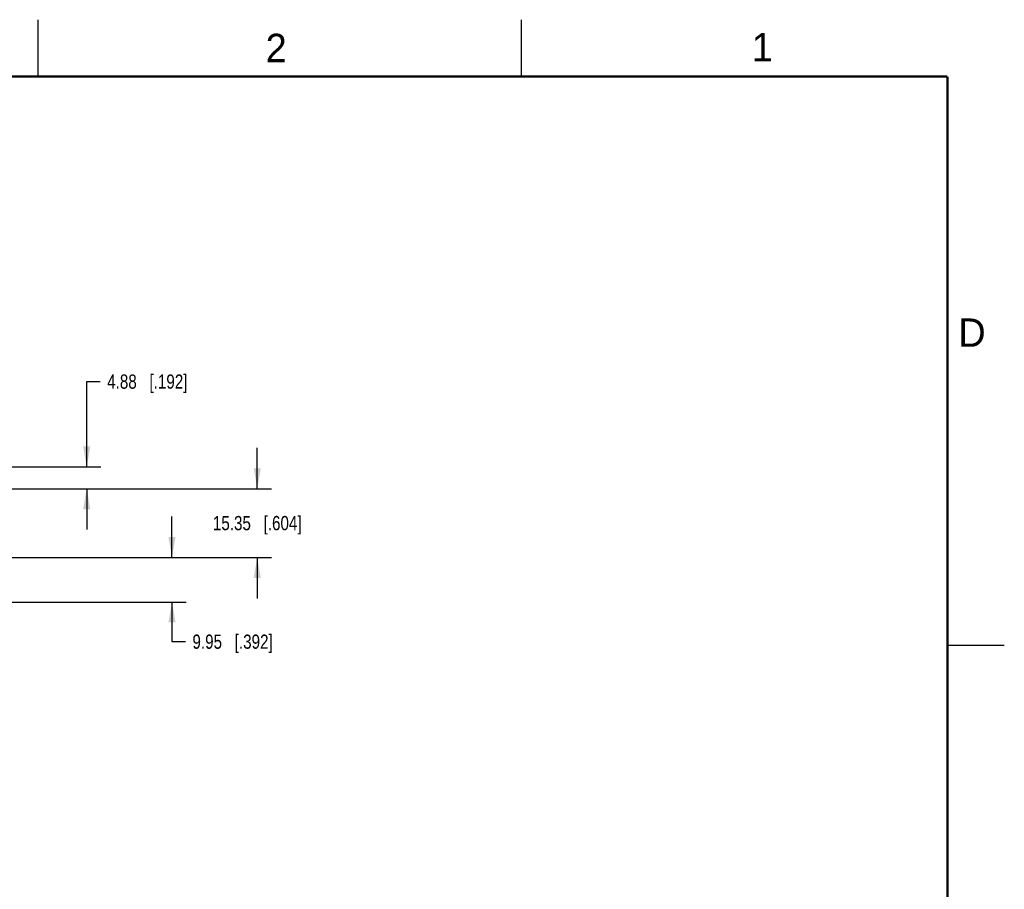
# Model space of a CAD drawing. Header units: inches. Extents: x 0 to 34, y 0 to 22.
# Tile 37 of 37: x 25.3 to 34, y 14.4 to 22. Entities that reach past the tile are written whole.
import ezdxf

# ---------------------------------------------------------------- set-up
doc = ezdxf.new("R2010")
doc.units = ezdxf.units.IN
doc.header["$LTSCALE"] = 1.87
doc.header["$MEASUREMENT"] = 0
doc.layers.get('0').update_dxf_attribs({"linetype": 'CONTINUOUS'})
doc.layers.add('DIMENSIONS', color=7, linetype='CONTINUOUS')
doc.styles.get("Standard").update_dxf_attribs({"font": 'txt', "width": 0.8})
doc.styles.add('TEXTSTYLE_2', font='txt')
doc.dimstyles.new('DIMSTYLE_1', dxfattribs={"dimtxt": 0.125, "dimasz": 0.18, "dimexe": 0.125, "dimexo": 0.0625, "dimgap": 0.0625, "dimtad": 0, "dimtih": 1, "dimtoh": 1, "dimzin": 0, "dimdsep": 46, "dimtxsty": 'STANDARD', "dimblk": '_FILLED', "dimblk1": '_FILLED', "dimblk2": '_FILLED', "dimcen": 0.09, "dimazin": 0, "dimtp": 0.01, "dimtm": 0.01, "dimtfac": 1, "dimtofl": 0, "dimtmove": 0, "dimatfit": 3, "dimldrblk": '_FILLED', "dimfxl": 1, "dimtolj": 1, "dimtzin": 0, "dimarcsym": 0})

# ---------------------------------------------------------------- blocks, each defined once
blk = doc.blocks.new('_FILLED')
at = {"color": 0, "linetype": 'BYBLOCK'}
blk.add_solid([(0, 0), (-1, 0.174), (-1, -0.174)], dxfattribs=at)
blk = doc.blocks.new('*D25')
at = {"layer": 'DIMENSIONS', "color": 2, "linetype": 'CONTINUOUS'}
for p, q in [((26.679, 17.2716), (26.679, 17.6316)), ((25.0495, 17.2716), (26.804, 17.2716)), ((13.6609, 16.8798), (26.804, 16.8798)), ((26.679, 16.8798), (26.679, 16.5312)), ((26.679, 16.5312), (26.7965, 16.5312))]:
    blk.add_line(p, q, dxfattribs=at)
at = {"layer": 'DIMENSIONS', "color": 2, "linetype": 'CONTINUOUS', "xscale": 0.18, "yscale": 0.18, "zscale": 0.18}
for p, rotation in [((26.679, 17.2716), 270), ((26.679, 16.8798), 90)]:
    blk.add_blockref('_FILLED', p, dxfattribs=dict(at, rotation=rotation))
at = {"layer": 'DIMENSIONS', "color": 2, "linetype": 'CONTINUOUS', "insert": (26.859, 16.5937), "char_height": 0.125, "width": 1.125, "attachment_point": 1, "line_spacing_factor": 0.9}
blk.add_mtext('9.95{\\ftxt.shx;\\W1.000000;\\H0.125000; }[.392]', dxfattribs=at)
blk = doc.blocks.new('*D26')
at = {"layer": 'DIMENSIONS', "color": 2, "linetype": 'CONTINUOUS'}
for p, q in [((27.429, 17.876), (27.429, 18.236)), ((25.0798, 17.876), (27.554, 17.876)), ((25.0495, 17.2716), (27.554, 17.2716)), ((27.429, 17.2716), (27.429, 16.9116))]:
    blk.add_line(p, q, dxfattribs=at)
at = {"layer": 'DIMENSIONS', "color": 2, "linetype": 'CONTINUOUS', "xscale": 0.18, "yscale": 0.18, "zscale": 0.18}
for p, rotation in [((27.429, 17.876), 270), ((27.429, 17.2716), 90)]:
    blk.add_blockref('_FILLED', p, dxfattribs=dict(at, rotation=rotation))
at = {"layer": 'DIMENSIONS', "color": 2, "linetype": 'CONTINUOUS', "insert": (27.429, 17.6363), "char_height": 0.125, "width": 1.225, "attachment_point": 2, "line_spacing_factor": 0.9}
blk.add_mtext('15.35{\\ftxt.shx;\\W1.000000;\\H0.125000; }[.604]', dxfattribs=at)
blk = doc.blocks.new('*D27')
at = {"layer": 'DIMENSIONS', "color": 2, "linetype": 'CONTINUOUS'}
for p, q in [((25.929, 18.068), (25.929, 18.818)), ((25.929, 18.818), (26.0465, 18.818)), ((13.6609, 18.068), (26.054, 18.068)), ((25.0798, 17.876), (26.054, 17.876)), ((25.929, 17.876), (25.929, 17.516))]:
    blk.add_line(p, q, dxfattribs=at)
at = {"layer": 'DIMENSIONS', "color": 2, "linetype": 'CONTINUOUS', "xscale": 0.18, "yscale": 0.18, "zscale": 0.18}
for p, rotation in [((25.929, 18.068), 270), ((25.929, 17.876), 90)]:
    blk.add_blockref('_FILLED', p, dxfattribs=dict(at, rotation=rotation))
at = {"layer": 'DIMENSIONS', "color": 2, "linetype": 'CONTINUOUS', "insert": (26.109, 18.8805), "char_height": 0.125, "width": 1.125, "attachment_point": 1, "line_spacing_factor": 0.9}
blk.add_mtext('4.88{\\ftxt.shx;\\W1.000000;\\H0.125000; }[.192]', dxfattribs=at)

msp = doc.modelspace()

# ---------------------------------------------------------------- linework, layer by layer
at = {"color": 2, "linetype": 'CONTINUOUS'}
for p, q in [((25.5, 22), (25.5, 21.5)), ((29.75, 22), (29.75, 21.5)), ((33.5, 16.5), (34, 16.5))]:
    msp.add_line(p, q, dxfattribs=at)
at = {"color": 7, "linetype": 'CONTINUOUS', "const_width": 0.02}
for points in [[(33.5, 21.5), (0.5, 21.5)], [(33.5, 0.5), (33.5, 21.5)]]:
    msp.add_lwpolyline(points, dxfattribs=at)

# ---------------------------------------------------------------- texts
at = {"color": 2, "linetype": 'CONTINUOUS', "char_height": 0.25, "width": 0.25, "attachment_point": 1, "line_spacing_factor": 0.9, "style": 'TEXTSTYLE_2'}
for s, insert in [('2', (27.5025, 21.8762)), ('1', (31.7781, 21.8826)), ('D', (33.5947, 19.3736))]:
    msp.add_mtext(s, dxfattribs=dict(at, insert=insert))

# ---------------------------------------------------------------- dimensions: what is measured, and where the dimension line sits
at = {"layer": 'DIMENSIONS', "color": 2, "linetype": 'CONTINUOUS'}
for base, p1, p2, picture, middle in [((25.929, 18.068), (25.0173, 17.876), (13.5984, 18.068), '*D27', (26.6715, 18.818)), ((27.429, 17.876), (24.987, 17.2716), (25.0173, 17.876), '*D26', (27.429, 17.5738)), ((26.679, 17.2716), (13.5984, 16.8798), (24.987, 17.2716), '*D25', (27.4215, 16.5312))]:
    dim = msp.add_linear_dim(base=base, p1=p1, p2=p2, angle=90, dimstyle='DIMSTYLE_1', dxfattribs=at)
    dim.commit()
    dim.dimension.update_dxf_attribs({"geometry": picture, "text_midpoint": middle, "dimtype": 160})

doc.saveas('drawing.dxf')
